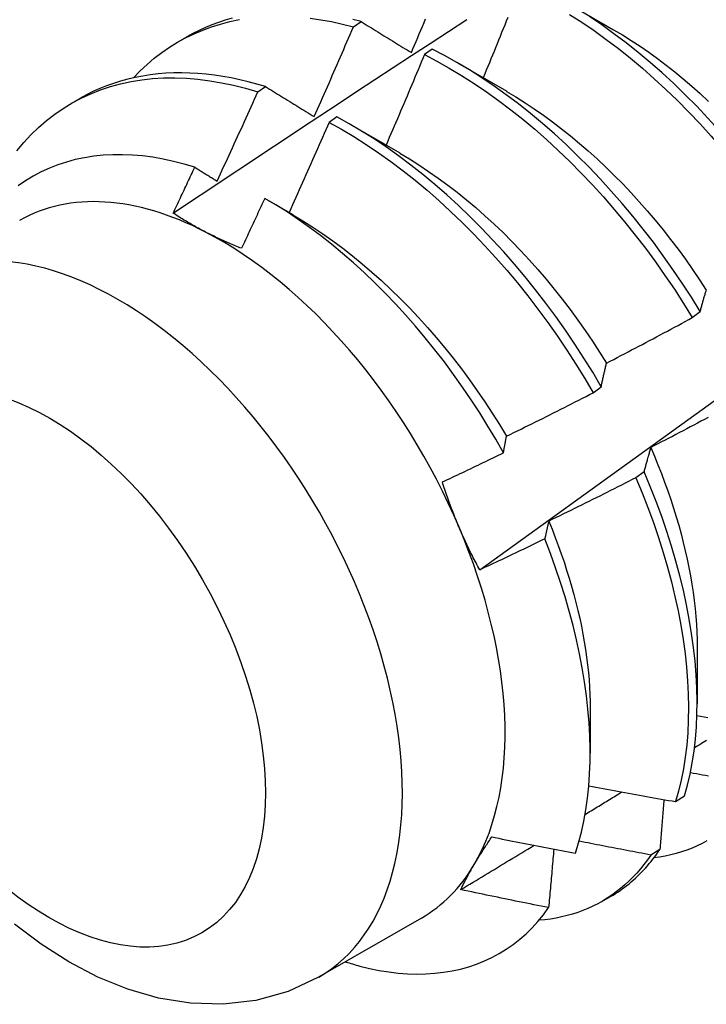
# Model space of a CAD drawing. Header units: inches. Extents: x 25 to 246, y 20 to 159.
# Tile 70 of 111: x 221.271 to 221.495, y 88.947 to 89.267. Entities that reach past the tile are written whole.
import ezdxf

# ---------------------------------------------------------------- set-up
doc = ezdxf.new("R2010")
doc.units = ezdxf.units.IN
doc.header["$MEASUREMENT"] = 0
doc.layers.add('Visible Edges(ANSI)', color=7, linetype='Continuous', lineweight=25)
doc.layers.add('Visible Tangent Edges(ANSI)', color=7, linetype='Continuous', lineweight=25)

msp = doc.modelspace()

# ---------------------------------------------------------------- linework, layer by layer
at = {"layer": 'Visible Edges(ANSI)'}
for p, q in [((221.44856, 89.27341), (221.46451, 89.26418)), ((221.37984, 89.26511), (221.38235, 89.26681)), ((221.32289, 89.26024), (221.32571, 89.26186)), ((221.40546, 89.25785), (221.40296, 89.25608)), ((221.41376, 89.25337), (221.42971, 89.24415)), ((221.34877, 89.24397), (221.35128, 89.24568)), ((221.2881, 89.2402), (221.29091, 89.24182)), ((221.37447, 89.23584), (221.37196, 89.23406)), ((221.37896, 89.23334), (221.39491, 89.22411)), ((221.35197, 89.20878), (221.36011, 89.20407)), ((221.49007, 89.17055), (221.49267, 89.17252)), ((221.45787, 89.14611), (221.46048, 89.14808)), ((221.47439, 89.12045), (221.47174, 89.11846)), ((221.49168, 89.06337), (221.49166, 89.04493)), ((221.45688, 89.04333), (221.45686, 89.02892)), ((221.48467, 89.01314), (221.48757, 89.01502)), ((221.47953, 88.9976), (221.47659, 88.99578)), ((221.46071, 88.98069), (221.46352, 88.98231)), ((221.40196, 88.97526), (221.36855, 88.95602))]:
    msp.add_line(p, q, dxfattribs=at)
at = {"layer": 'Visible Edges(ANSI)', "flags": 128}
for points in [[(221.45011, 89.26918), (221.45413, 89.26661), (221.45813, 89.26389), (221.46211, 89.26103), (221.46607, 89.25804), (221.46999, 89.25491), (221.47388, 89.25165), (221.47773, 89.24826), (221.48153, 89.24476), (221.48529, 89.24113), (221.48899, 89.2374), (221.49263, 89.23355), (221.49622, 89.2296), (221.49974, 89.22556), (221.50318, 89.22142), (221.50656, 89.2172), (221.50985, 89.21289), (221.51307, 89.20851), (221.5162, 89.20405), (221.51924, 89.19953), (221.52218, 89.19495)], [(221.30834, 89.24854), (221.3105, 89.25078), (221.31276, 89.2529), (221.3151, 89.25489), (221.31753, 89.25675), (221.32004, 89.25849), (221.32262, 89.26008), (221.32529, 89.26155), (221.32803, 89.26288), (221.33085, 89.26407), (221.33373, 89.26512), (221.33668, 89.26604), (221.3397, 89.26681), (221.34278, 89.26745)], [(221.32123, 89.20452), (221.32719, 89.20849), (221.33315, 89.21246), (221.33912, 89.21642), (221.34508, 89.22038), (221.35105, 89.22434), (221.35701, 89.22829), (221.36298, 89.23223), (221.36895, 89.23617), (221.37492, 89.24011), (221.38089, 89.24404), (221.38686, 89.24797), (221.39283, 89.25189), (221.3988, 89.25581), (221.40478, 89.25972), (221.41075, 89.26363), (221.41672, 89.26754)], [(221.34039, 89.2679), (221.33818, 89.26727), (221.336, 89.26656), (221.33386, 89.26577), (221.33176, 89.2649), (221.3297, 89.26396), (221.32768, 89.26295), (221.32571, 89.26186)], [(221.3658, 89.26793), (221.36926, 89.26743), (221.37276, 89.2668), (221.37628, 89.26602), (221.37984, 89.26511)], [(221.38235, 89.26681), (221.37971, 89.26749)], [(221.38235, 89.26681), (221.38302, 89.2664), (221.38369, 89.26598), (221.38437, 89.26557), (221.38504, 89.26515), (221.38572, 89.26474), (221.38639, 89.26432), (221.38707, 89.2639), (221.38775, 89.26348), (221.38843, 89.26307), (221.38911, 89.26265), (221.38979, 89.26223), (221.39047, 89.26181), (221.39115, 89.26139), (221.39183, 89.26097), (221.39252, 89.26055), (221.3932, 89.26013), (221.39389, 89.2597), (221.39457, 89.25928), (221.39526, 89.25886), (221.39595, 89.25843), (221.39664, 89.25801), (221.39733, 89.25759), (221.39802, 89.25716), (221.39871, 89.25673)], [(221.39871, 89.25673), (221.39923, 89.25796), (221.39975, 89.25918), (221.40026, 89.2604), (221.40078, 89.26162), (221.4013, 89.26284), (221.40181, 89.26406), (221.40232, 89.26528), (221.40284, 89.26651), (221.40335, 89.26773)], [(221.42095, 89.08852), (221.43225, 89.09665), (221.44355, 89.10478), (221.45483, 89.11291), (221.4661, 89.12103), (221.47737, 89.12916), (221.48862, 89.13728), (221.49987, 89.14541), (221.5111, 89.15353), (221.52232, 89.16165), (221.53354, 89.16977), (221.54474, 89.17789), (221.55594, 89.18601), (221.56712, 89.19413), (221.5783, 89.20224), (221.58946, 89.21035), (221.60062, 89.21846), (221.61177, 89.22656), (221.6229, 89.23467), (221.63403, 89.24277), (221.64515, 89.25086), (221.65626, 89.25896), (221.66737, 89.26705)], [(221.43005, 89.26814), (221.42956, 89.26692), (221.42906, 89.26569), (221.42857, 89.26447), (221.42807, 89.26324), (221.42758, 89.26202), (221.42708, 89.26079), (221.42659, 89.25957), (221.42609, 89.25834), (221.42559, 89.25712), (221.42509, 89.2559), (221.42459, 89.25467), (221.42409, 89.25345), (221.42359, 89.25223), (221.42309, 89.251), (221.42258, 89.24978), (221.42208, 89.24856)], [(221.52477, 89.19692), (221.52182, 89.20149), (221.51877, 89.20601), (221.51564, 89.21046), (221.51242, 89.21484), (221.50911, 89.21914), (221.50573, 89.22336), (221.50228, 89.22749), (221.49876, 89.23153), (221.49517, 89.23547), (221.49152, 89.2393), (221.48782, 89.24303), (221.48406, 89.24665), (221.48025, 89.25014), (221.4764, 89.25352), (221.47251, 89.25677), (221.46858, 89.25989), (221.46462, 89.26287), (221.46064, 89.26572), (221.45664, 89.26843)], [(221.3671, 89.23591), (221.36764, 89.23712), (221.36818, 89.23833), (221.36872, 89.23955), (221.36926, 89.24076), (221.36979, 89.24198), (221.37033, 89.24319), (221.37087, 89.24441), (221.3714, 89.24562), (221.37193, 89.24684), (221.37247, 89.24805), (221.373, 89.24927), (221.37353, 89.25049), (221.37406, 89.2517), (221.37459, 89.25292), (221.37512, 89.25414), (221.37565, 89.25536), (221.37617, 89.25657), (221.3767, 89.25779), (221.37722, 89.25901), (221.37775, 89.26023), (221.37827, 89.26145), (221.3788, 89.26267), (221.37932, 89.26389), (221.37984, 89.26511)], [(221.46451, 89.26417), (221.46738, 89.26247), (221.47024, 89.26067), (221.4731, 89.25879), (221.47594, 89.25683), (221.47876, 89.25478), (221.48158, 89.25266), (221.48437, 89.25045), (221.48714, 89.24817), (221.48989, 89.24581), (221.49262, 89.24339), (221.49532, 89.24089)], [(221.40296, 89.25608), (221.40245, 89.25485), (221.40194, 89.25362), (221.40142, 89.25239), (221.40091, 89.25116), (221.4004, 89.24994), (221.39988, 89.24871), (221.39937, 89.24748), (221.39885, 89.24626), (221.39833, 89.24503), (221.39782, 89.2438), (221.3973, 89.24258), (221.39678, 89.24135), (221.39626, 89.24013), (221.39574, 89.2389), (221.39522, 89.23768), (221.39469, 89.23645), (221.39417, 89.23523), (221.39365, 89.23401), (221.39312, 89.23278), (221.3926, 89.23156), (221.39207, 89.23034), (221.39154, 89.22911), (221.39101, 89.22789), (221.39049, 89.22667)], [(221.40296, 89.25608), (221.407, 89.25397), (221.41104, 89.2517), (221.41507, 89.24929), (221.41909, 89.24672), (221.4231, 89.24402), (221.42708, 89.24117), (221.43103, 89.23818), (221.43496, 89.23506), (221.43885, 89.2318), (221.4427, 89.22843), (221.44651, 89.22493), (221.45027, 89.22131), (221.45397, 89.21758), (221.45762, 89.21374), (221.46121, 89.2098), (221.46473, 89.20576), (221.46818, 89.20163), (221.47156, 89.19741), (221.47486, 89.19311), (221.47808, 89.18873), (221.48121, 89.18428), (221.48426, 89.17976), (221.48721, 89.17518), (221.49007, 89.17055)], [(221.49267, 89.17252), (221.4898, 89.17715), (221.48684, 89.18172), (221.48379, 89.18624), (221.48065, 89.19068), (221.47742, 89.19506), (221.47412, 89.19935), (221.47073, 89.20357), (221.46728, 89.20769), (221.46375, 89.21172), (221.46016, 89.21566), (221.45651, 89.21949), (221.4528, 89.22321), (221.44903, 89.22682), (221.44522, 89.23031), (221.44137, 89.23368), (221.43747, 89.23692), (221.43355, 89.24003), (221.42959, 89.24301), (221.4256, 89.24585), (221.4216, 89.24854), (221.41758, 89.2511), (221.41354, 89.2535), (221.4095, 89.25575), (221.40546, 89.25785)], [(221.35128, 89.24568), (221.34847, 89.24652), (221.34567, 89.24727), (221.34289, 89.24793), (221.34012, 89.24851), (221.33738, 89.249), (221.33465, 89.2494), (221.33195, 89.24972), (221.32927, 89.24995), (221.32662, 89.2501), (221.324, 89.25015), (221.3214, 89.25012), (221.31883, 89.25), (221.3163, 89.2498), (221.3138, 89.2495), (221.31133, 89.24912), (221.3089, 89.24866), (221.3065, 89.2481), (221.30415, 89.24746), (221.30183, 89.24673), (221.29956, 89.24592), (221.29733, 89.24502), (221.29514, 89.24404), (221.293, 89.24297), (221.29091, 89.24182)], [(221.27037, 89.22478), (221.27262, 89.22747), (221.27498, 89.23001), (221.27745, 89.2324), (221.28003, 89.23463), (221.28271, 89.2367), (221.2855, 89.23861), (221.28838, 89.24036), (221.29135, 89.24195), (221.29442, 89.24336), (221.29758, 89.24461), (221.30081, 89.24569), (221.30413, 89.24659), (221.30753, 89.24733), (221.311, 89.24789), (221.31454, 89.24827), (221.31814, 89.24849), (221.3218, 89.24853), (221.32552, 89.24839), (221.32929, 89.24809), (221.33311, 89.24761), (221.33697, 89.24695), (221.34087, 89.24613), (221.34481, 89.24513), (221.34877, 89.24397)], [(221.33551, 89.21495), (221.33607, 89.21616), (221.33664, 89.21736), (221.3372, 89.21857), (221.33776, 89.21978), (221.33831, 89.22098), (221.33887, 89.22219), (221.33943, 89.2234), (221.33999, 89.2246), (221.34054, 89.22581), (221.3411, 89.22702), (221.34165, 89.22823), (221.3422, 89.22944), (221.34275, 89.23065), (221.3433, 89.23186), (221.34385, 89.23307), (221.3444, 89.23428), (221.34495, 89.23549), (221.3455, 89.2367), (221.34605, 89.23791), (221.34659, 89.23912), (221.34714, 89.24033), (221.34768, 89.24155), (221.34823, 89.24276), (221.34877, 89.24397)], [(221.35128, 89.24568), (221.35193, 89.24528), (221.35258, 89.24488), (221.35323, 89.24448), (221.35388, 89.24408), (221.35453, 89.24367), (221.35519, 89.24327), (221.35584, 89.24287), (221.3565, 89.24246), (221.35716, 89.24205), (221.35781, 89.24165), (221.35847, 89.24124), (221.35913, 89.24084), (221.35979, 89.24043), (221.36045, 89.24002), (221.36111, 89.23961), (221.36177, 89.2392), (221.36244, 89.23879), (221.3631, 89.23838), (221.36376, 89.23797), (221.36443, 89.23756), (221.3651, 89.23715), (221.36576, 89.23673), (221.36643, 89.23632), (221.3671, 89.23591)], [(221.4297, 89.24411), (221.43271, 89.24232), (221.43571, 89.24043), (221.43869, 89.23844), (221.44167, 89.23637), (221.44463, 89.23421), (221.44758, 89.23196), (221.4505, 89.22964), (221.4534, 89.22722), (221.45627, 89.22474), (221.45912, 89.22217), (221.46194, 89.21953), (221.46472, 89.21682), (221.46747, 89.21403), (221.47017, 89.21118), (221.47284, 89.20826), (221.47546, 89.20528), (221.47804, 89.20224), (221.48057, 89.19914), (221.48305, 89.19599), (221.48547, 89.19278), (221.48785, 89.18953), (221.49016, 89.18623), (221.49242, 89.18288), (221.49463, 89.1795)], [(221.37196, 89.23406), (221.37143, 89.23283), (221.37089, 89.23161), (221.37036, 89.23039), (221.36982, 89.22916), (221.36928, 89.22794), (221.36875, 89.22672), (221.36821, 89.22549), (221.36767, 89.22427), (221.36713, 89.22305), (221.36659, 89.22183), (221.36604, 89.22061), (221.3655, 89.21938), (221.36496, 89.21816), (221.36441, 89.21694), (221.36387, 89.21572), (221.36332, 89.2145), (221.36278, 89.21328), (221.36223, 89.21206), (221.36168, 89.21085), (221.36113, 89.20963), (221.36058, 89.20841), (221.36003, 89.20719), (221.35948, 89.20597), (221.35893, 89.20475)], [(221.37196, 89.23406), (221.376, 89.2318), (221.38003, 89.2294), (221.38406, 89.22684), (221.38806, 89.22414), (221.39204, 89.2213), (221.396, 89.21832), (221.39993, 89.21521), (221.40382, 89.21196), (221.40768, 89.20859), (221.41149, 89.2051), (221.41525, 89.20149), (221.41896, 89.19777), (221.42261, 89.19393), (221.4262, 89.19), (221.42972, 89.18597), (221.43318, 89.18184), (221.43656, 89.17763), (221.43987, 89.17333), (221.44309, 89.16895), (221.44623, 89.1645), (221.44928, 89.15999), (221.45224, 89.15542), (221.45511, 89.15079), (221.45787, 89.14611)], [(221.46048, 89.14808), (221.4577, 89.15276), (221.45483, 89.15738), (221.45187, 89.16195), (221.44881, 89.16646), (221.44566, 89.17091), (221.44243, 89.17528), (221.43912, 89.17957), (221.43573, 89.18378), (221.43227, 89.1879), (221.42874, 89.19192), (221.42514, 89.19585), (221.42149, 89.19967), (221.41778, 89.20339), (221.41401, 89.20699), (221.4102, 89.21047), (221.40634, 89.21383), (221.40244, 89.21707), (221.39851, 89.22017), (221.39455, 89.22314), (221.39057, 89.22597), (221.38656, 89.22866), (221.38254, 89.2312), (221.37851, 89.2336), (221.37447, 89.23584)], [(221.39491, 89.22404), (221.39805, 89.22217), (221.40119, 89.2202), (221.40432, 89.21812), (221.40743, 89.21595), (221.41052, 89.21368), (221.41359, 89.21132), (221.41664, 89.20887), (221.41966, 89.20633), (221.42265, 89.2037), (221.4256, 89.20098), (221.42852, 89.19818), (221.43141, 89.1953), (221.43425, 89.19234), (221.43705, 89.1893), (221.4398, 89.1862), (221.44251, 89.18303), (221.44517, 89.1798), (221.44777, 89.17651), (221.45032, 89.17317), (221.45281, 89.16977), (221.45525, 89.16633), (221.45762, 89.16284), (221.45993, 89.15931), (221.46217, 89.15574)], [(221.32826, 89.21945), (221.3248, 89.22048), (221.32138, 89.22136), (221.31798, 89.22209), (221.31462, 89.22268), (221.3113, 89.22312), (221.30802, 89.2234), (221.30479, 89.22353), (221.3016, 89.22352), (221.29846, 89.22335), (221.29538, 89.22303), (221.29235, 89.22255), (221.2894, 89.22193), (221.28651, 89.22115), (221.2837, 89.22022), (221.28096, 89.21915), (221.27831, 89.21793), (221.27573, 89.21656), (221.27323, 89.21505), (221.27081, 89.21339)], [(221.32122, 89.20452), (221.32152, 89.20514), (221.32182, 89.20576), (221.32211, 89.20638), (221.32241, 89.207), (221.3227, 89.20763), (221.323, 89.20825), (221.32329, 89.20887), (221.32358, 89.20949), (221.32388, 89.21011), (221.32417, 89.21073), (221.32446, 89.21135), (221.32476, 89.21198), (221.32505, 89.2126), (221.32534, 89.21322), (221.32564, 89.21384), (221.32593, 89.21446), (221.32622, 89.21509), (221.32651, 89.21571), (221.3268, 89.21633), (221.3271, 89.21695), (221.32739, 89.21758), (221.32768, 89.2182), (221.32797, 89.21882), (221.32826, 89.21945)], [(221.32826, 89.21945), (221.32856, 89.21926), (221.32886, 89.21907), (221.32916, 89.21889), (221.32946, 89.2187), (221.32976, 89.21852), (221.33006, 89.21833), (221.33036, 89.21814), (221.33067, 89.21796), (221.33097, 89.21777), (221.33127, 89.21758), (221.33157, 89.2174), (221.33187, 89.21721), (221.33218, 89.21702), (221.33248, 89.21683), (221.33278, 89.21665), (221.33308, 89.21646), (221.33339, 89.21627), (221.33369, 89.21608), (221.33399, 89.21589), (221.3343, 89.21571), (221.3346, 89.21552), (221.3349, 89.21533), (221.33521, 89.21514), (221.33551, 89.21495)], [(221.351, 89.20934), (221.35069, 89.20866), (221.35038, 89.20798), (221.35006, 89.2073), (221.34975, 89.20662), (221.34944, 89.20595), (221.34913, 89.20527), (221.34882, 89.20459), (221.3485, 89.20391), (221.34819, 89.20324), (221.34788, 89.20256), (221.34756, 89.20188), (221.34725, 89.20121), (221.34694, 89.20053), (221.34662, 89.19985), (221.34631, 89.19918), (221.34599, 89.1985), (221.34568, 89.19782), (221.34536, 89.19715), (221.34505, 89.19647), (221.34473, 89.1958), (221.34441, 89.19512), (221.3441, 89.19444), (221.34378, 89.19377), (221.34346, 89.19309)], [(221.42868, 89.12659), (221.42618, 89.13097), (221.4236, 89.1353), (221.42094, 89.13957), (221.41818, 89.1438), (221.41535, 89.14797), (221.41243, 89.15208), (221.40944, 89.15612), (221.40638, 89.16007), (221.40325, 89.16395), (221.40007, 89.16773), (221.39683, 89.17142), (221.39353, 89.17502), (221.39019, 89.17851), (221.38679, 89.18191), (221.38334, 89.1852), (221.37986, 89.18838), (221.37633, 89.19145), (221.37276, 89.1944), (221.36917, 89.19722), (221.36557, 89.19991), (221.36194, 89.20247), (221.3583, 89.2049), (221.35465, 89.20719), (221.351, 89.20934)], [(221.33174, 89.19839), (221.33127, 89.19863), (221.33081, 89.19888), (221.33034, 89.19912), (221.32988, 89.19936), (221.32943, 89.19961), (221.32898, 89.19986), (221.32852, 89.20011), (221.32808, 89.20036), (221.32763, 89.20061), (221.32719, 89.20086), (221.32674, 89.20111), (221.32631, 89.20137), (221.32587, 89.20163), (221.32543, 89.20188), (221.325, 89.20214), (221.32457, 89.2024), (221.32415, 89.20266), (221.32372, 89.20292), (221.3233, 89.20319), (221.32288, 89.20345), (221.32246, 89.20372), (221.32205, 89.20398), (221.32164, 89.20425), (221.32122, 89.20452)], [(221.36012, 89.20403), (221.3634, 89.20208), (221.36667, 89.20002), (221.36992, 89.19785), (221.37316, 89.19557), (221.37638, 89.19317), (221.37957, 89.19068), (221.38274, 89.18808), (221.38588, 89.18538), (221.38898, 89.18259), (221.39205, 89.17971), (221.39509, 89.17675), (221.39808, 89.1737), (221.40102, 89.17057), (221.40392, 89.16737), (221.40677, 89.16409), (221.40957, 89.16075), (221.4123, 89.15734), (221.41498, 89.15387), (221.4176, 89.15034), (221.42015, 89.14676), (221.42263, 89.14313), (221.42504, 89.13946), (221.42738, 89.13574), (221.42964, 89.13198)], [(221.34346, 89.19309), (221.34295, 89.1933), (221.34244, 89.1935), (221.34193, 89.19371), (221.34142, 89.19392), (221.34092, 89.19413), (221.34041, 89.19434), (221.33991, 89.19455), (221.33941, 89.19477), (221.33892, 89.19498), (221.33842, 89.1952), (221.33793, 89.19542), (221.33744, 89.19564), (221.33696, 89.19586), (221.33647, 89.19608), (221.33599, 89.19631), (221.33551, 89.19653), (221.33503, 89.19676), (221.33455, 89.19699), (221.33408, 89.19722), (221.3336, 89.19745), (221.33313, 89.19768), (221.33267, 89.19792), (221.3322, 89.19815), (221.33174, 89.19839)], [(221.49267, 89.17252), (221.49275, 89.17283), (221.49283, 89.17313), (221.49291, 89.17343), (221.49299, 89.17373), (221.49307, 89.17403), (221.49315, 89.17433), (221.49323, 89.17463), (221.49331, 89.17492), (221.49339, 89.17522), (221.49347, 89.17551), (221.49356, 89.17581), (221.49364, 89.1761), (221.49372, 89.17639), (221.49381, 89.17668), (221.49389, 89.17697), (221.49398, 89.17726), (221.49406, 89.17754), (221.49415, 89.17783), (221.49423, 89.17811), (221.49432, 89.1784), (221.49441, 89.17868), (221.49449, 89.17896), (221.49458, 89.17924), (221.49467, 89.17952)], [(221.4622, 89.15577), (221.46336, 89.15637), (221.46453, 89.15698), (221.4657, 89.15758), (221.46687, 89.15819), (221.46803, 89.1588), (221.4692, 89.15941), (221.47036, 89.16002), (221.47152, 89.16063), (221.47269, 89.16124), (221.47385, 89.16185), (221.47501, 89.16247), (221.47617, 89.16308), (221.47734, 89.1637), (221.4785, 89.16432), (221.47966, 89.16494), (221.48082, 89.16556), (221.48197, 89.16618), (221.48313, 89.1668), (221.48429, 89.16742), (221.48545, 89.16804), (221.4866, 89.16867), (221.48776, 89.16929), (221.48892, 89.16992), (221.49007, 89.17055)], [(221.46048, 89.14808), (221.46054, 89.14842), (221.46061, 89.14875), (221.46068, 89.14908), (221.46075, 89.14941), (221.46082, 89.14974), (221.46089, 89.15007), (221.46096, 89.15039), (221.46103, 89.15072), (221.4611, 89.15104), (221.46117, 89.15136), (221.46124, 89.15169), (221.46131, 89.15201), (221.46138, 89.15233), (221.46145, 89.15265), (221.46153, 89.15296), (221.4616, 89.15328), (221.46167, 89.15359), (221.46175, 89.15391), (221.46182, 89.15422), (221.4619, 89.15453), (221.46197, 89.15484), (221.46205, 89.15515), (221.46212, 89.15546), (221.4622, 89.15577)], [(221.42965, 89.13198), (221.43083, 89.13256), (221.43201, 89.13314), (221.43319, 89.13372), (221.43438, 89.1343), (221.43556, 89.13488), (221.43673, 89.13546), (221.43791, 89.13604), (221.43909, 89.13662), (221.44027, 89.13721), (221.44145, 89.13779), (221.44262, 89.13838), (221.4438, 89.13897), (221.44498, 89.13956), (221.44615, 89.14015), (221.44732, 89.14074), (221.4485, 89.14133), (221.44967, 89.14192), (221.45084, 89.14252), (221.45202, 89.14311), (221.45319, 89.14371), (221.45436, 89.14431), (221.45553, 89.14491), (221.4567, 89.14551), (221.45787, 89.14611)], [(221.49525, 89.13808), (221.49409, 89.13746), (221.49292, 89.13684), (221.49176, 89.13622), (221.49059, 89.13561), (221.48943, 89.135), (221.48826, 89.13438), (221.4871, 89.13377), (221.48593, 89.13316), (221.48476, 89.13255), (221.4836, 89.13194), (221.48243, 89.13133), (221.48126, 89.13073), (221.48009, 89.13012), (221.47892, 89.12952), (221.47775, 89.12892), (221.47658, 89.12831)], [(221.42868, 89.12659), (221.42872, 89.12682), (221.42875, 89.12705), (221.42879, 89.12728), (221.42883, 89.12751), (221.42887, 89.12774), (221.42891, 89.12797), (221.42895, 89.1282), (221.42899, 89.12842), (221.42903, 89.12865), (221.42907, 89.12887), (221.42911, 89.1291), (221.42915, 89.12932), (221.42919, 89.12955), (221.42923, 89.12977), (221.42928, 89.13), (221.42932, 89.13022), (221.42936, 89.13044), (221.4294, 89.13066), (221.42944, 89.13088), (221.42948, 89.13111), (221.42952, 89.13133), (221.42957, 89.13155), (221.42961, 89.13177), (221.42965, 89.13198)], [(221.47658, 89.12831), (221.47648, 89.128), (221.47639, 89.12768), (221.47629, 89.12736), (221.4762, 89.12705), (221.4761, 89.12673), (221.47601, 89.12641), (221.47591, 89.12608), (221.47582, 89.12576), (221.47573, 89.12544), (221.47564, 89.12511), (221.47554, 89.12479), (221.47545, 89.12446), (221.47536, 89.12413), (221.47527, 89.1238), (221.47518, 89.12347), (221.47509, 89.12314), (221.475, 89.12281), (221.47492, 89.12247), (221.47483, 89.12214), (221.47474, 89.1218), (221.47465, 89.12147), (221.47457, 89.12113), (221.47448, 89.12079), (221.47439, 89.12045)], [(221.47656, 89.12832), (221.47777, 89.1255), (221.47893, 89.12268), (221.48004, 89.11985), (221.4811, 89.11703), (221.48212, 89.11422), (221.48308, 89.1114), (221.48399, 89.10859), (221.48486, 89.10579), (221.48567, 89.103), (221.48644, 89.10022), (221.48715, 89.09746), (221.48781, 89.0947), (221.48842, 89.09197), (221.48898, 89.08925), (221.48949, 89.08655), (221.48994, 89.08387), (221.49034, 89.08121), (221.49069, 89.07858), (221.49099, 89.07597), (221.49123, 89.07339), (221.49142, 89.07084), (221.49156, 89.06832), (221.49164, 89.06583), (221.49167, 89.06338)], [(221.40879, 89.1171), (221.40963, 89.11749), (221.41046, 89.11788), (221.41129, 89.11827), (221.41212, 89.11866), (221.41295, 89.11905), (221.41378, 89.11945), (221.41461, 89.11984), (221.41544, 89.12023), (221.41627, 89.12063), (221.4171, 89.12102), (221.41793, 89.12141), (221.41875, 89.12181), (221.41958, 89.12221), (221.42041, 89.1226), (221.42124, 89.123), (221.42207, 89.1234), (221.42289, 89.12379), (221.42372, 89.12419), (221.42455, 89.12459), (221.42537, 89.12499), (221.4262, 89.12539), (221.42703, 89.12579), (221.42785, 89.12619), (221.42868, 89.12659)], [(221.47174, 89.11846), (221.47057, 89.11786), (221.46939, 89.11726), (221.46822, 89.11667), (221.46704, 89.11607), (221.46587, 89.11548), (221.46469, 89.11488), (221.46352, 89.11429), (221.46234, 89.1137), (221.46116, 89.11311), (221.45998, 89.11252), (221.45881, 89.11193), (221.45763, 89.11135), (221.45645, 89.11076), (221.45527, 89.11017), (221.45409, 89.10959), (221.45291, 89.10901), (221.45172, 89.10843), (221.45054, 89.10785), (221.44936, 89.10727), (221.44817, 89.10669), (221.44699, 89.10611), (221.44581, 89.10554), (221.44462, 89.10496), (221.44344, 89.10439)], [(221.47174, 89.11846), (221.47376, 89.1136), (221.47566, 89.10875), (221.47744, 89.10389), (221.4791, 89.09904), (221.48063, 89.09421), (221.48204, 89.08941), (221.48331, 89.08462), (221.48446, 89.07988), (221.48547, 89.07517), (221.48636, 89.07051), (221.48711, 89.0659), (221.48772, 89.06134), (221.4882, 89.05685), (221.48855, 89.05243), (221.48876, 89.04808), (221.48884, 89.04381), (221.48879, 89.03963), (221.4886, 89.03553), (221.48827, 89.03153), (221.48782, 89.02764), (221.48723, 89.02384), (221.48651, 89.02016), (221.48565, 89.01659), (221.48467, 89.01314)], [(221.48757, 89.01502), (221.48854, 89.01848), (221.48938, 89.02205), (221.49009, 89.02575), (221.49067, 89.02955), (221.49111, 89.03345), (221.49143, 89.03746), (221.49161, 89.04156), (221.49165, 89.04575), (221.49156, 89.05003), (221.49134, 89.05438), (221.49098, 89.05881), (221.49049, 89.06331), (221.48986, 89.06786), (221.4891, 89.07248), (221.48821, 89.07715), (221.48719, 89.08186), (221.48603, 89.08661), (221.48475, 89.09139), (221.48333, 89.0962), (221.48179, 89.10103), (221.48013, 89.10588), (221.47834, 89.11073), (221.47642, 89.11559), (221.47439, 89.12045)], [(221.41424, 89.10235), (221.41398, 89.10295), (221.41373, 89.10356), (221.41348, 89.10416), (221.41323, 89.10477), (221.41299, 89.10537), (221.41275, 89.10598), (221.41251, 89.10659), (221.41227, 89.1072), (221.41204, 89.10781), (221.4118, 89.10842), (221.41157, 89.10903), (221.41135, 89.10964), (221.41112, 89.11026), (221.4109, 89.11088), (221.41068, 89.11149), (221.41046, 89.11211), (221.41024, 89.11273), (221.41003, 89.11335), (221.40982, 89.11397), (221.40961, 89.1146), (221.4094, 89.11522), (221.4092, 89.11585), (221.40899, 89.11647), (221.40879, 89.1171)], [(221.42095, 89.08852), (221.42064, 89.08908), (221.42034, 89.08964), (221.42004, 89.09021), (221.41974, 89.09077), (221.41944, 89.09133), (221.41915, 89.0919), (221.41885, 89.09247), (221.41856, 89.09304), (221.41828, 89.09361), (221.41799, 89.09418), (221.41771, 89.09475), (221.41743, 89.09533), (221.41715, 89.09591), (221.41687, 89.09648), (221.4166, 89.09706), (221.41633, 89.09765), (221.41606, 89.09823), (221.41579, 89.09881), (221.41553, 89.0994), (221.41526, 89.09999), (221.415, 89.10058), (221.41475, 89.10117), (221.41449, 89.10176), (221.41424, 89.10235)], [(221.44344, 89.10439), (221.44338, 89.10415), (221.44332, 89.10391), (221.44326, 89.10368), (221.4432, 89.10344), (221.44314, 89.1032), (221.44309, 89.10296), (221.44303, 89.10272), (221.44297, 89.10248), (221.44291, 89.10224), (221.44286, 89.102), (221.4428, 89.10176), (221.44274, 89.10151), (221.44269, 89.10127), (221.44263, 89.10103), (221.44257, 89.10078), (221.44252, 89.10054), (221.44246, 89.10029), (221.44241, 89.10005), (221.44235, 89.0998), (221.4423, 89.09956), (221.44224, 89.09931), (221.44219, 89.09906), (221.44213, 89.09881), (221.44208, 89.09857)], [(221.44338, 89.10439), (221.44446, 89.10173), (221.4455, 89.09907), (221.4465, 89.09641), (221.44745, 89.09375), (221.44836, 89.09109), (221.44922, 89.08845), (221.45004, 89.08581), (221.45082, 89.08317), (221.45155, 89.08055), (221.45224, 89.07794), (221.45288, 89.07534), (221.45347, 89.07276), (221.45402, 89.07019), (221.45452, 89.06764), (221.45497, 89.06511), (221.45537, 89.0626), (221.45573, 89.06011), (221.45603, 89.05764), (221.45629, 89.05519), (221.4565, 89.05277), (221.45665, 89.05038), (221.45677, 89.04802), (221.45683, 89.04568), (221.45685, 89.04337)], [(221.44208, 89.09857), (221.4412, 89.09814), (221.44033, 89.09772), (221.43945, 89.09729), (221.43857, 89.09687), (221.43769, 89.09645), (221.43681, 89.09602), (221.43593, 89.0956), (221.43505, 89.09518), (221.43418, 89.09476), (221.4333, 89.09434), (221.43242, 89.09392), (221.43153, 89.0935), (221.43065, 89.09308), (221.42977, 89.09267), (221.42889, 89.09225), (221.42801, 89.09183), (221.42713, 89.09142), (221.42625, 89.091), (221.42536, 89.09059), (221.42448, 89.09017), (221.4236, 89.08976), (221.42271, 89.08935), (221.42183, 89.08894), (221.42095, 89.08852)], [(221.45207, 88.99635), (221.4531, 88.99971), (221.45401, 89.00319), (221.45479, 89.00679), (221.45545, 89.01049), (221.45599, 89.01428), (221.4564, 89.01816), (221.45668, 89.02213), (221.45683, 89.02619), (221.45686, 89.03033), (221.45675, 89.03454), (221.45652, 89.03882), (221.45616, 89.04318), (221.45568, 89.0476), (221.45506, 89.05208), (221.45432, 89.05661), (221.45345, 89.06118), (221.45245, 89.06578), (221.45133, 89.07041), (221.45009, 89.07507), (221.44873, 89.07974), (221.44725, 89.08443), (221.44564, 89.08914), (221.44392, 89.09385), (221.44208, 89.09857)], [(221.4916, 89.04115), (221.49279, 89.04095), (221.49399, 89.04074), (221.49519, 89.04054)], [(221.49081, 89.03072), (221.49137, 89.03107), (221.49194, 89.03141), (221.4925, 89.03176), (221.49306, 89.03211), (221.49363, 89.03245), (221.49419, 89.0328), (221.49476, 89.03314)], [(221.49534, 89.02142), (221.49436, 89.0216), (221.49338, 89.02178), (221.4924, 89.02195), (221.49142, 89.02213), (221.49045, 89.02231), (221.48947, 89.02248)], [(221.4552, 89.00899), (221.4557, 89.00929), (221.45619, 89.0096), (221.45669, 89.0099), (221.45719, 89.0102), (221.45769, 89.01051), (221.45819, 89.01081), (221.45869, 89.01111), (221.45918, 89.01142), (221.45968, 89.01172), (221.46018, 89.01202), (221.46068, 89.01232), (221.46117, 89.01263), (221.46167, 89.01293), (221.46217, 89.01323), (221.46267, 89.01354), (221.46317, 89.01384), (221.46366, 89.01414), (221.46416, 89.01445), (221.46466, 89.01475), (221.46516, 89.01505), (221.46566, 89.01536), (221.46615, 89.01566), (221.46665, 89.01596), (221.46715, 89.01627)], [(221.4564, 89.01825), (221.45758, 89.01803), (221.45875, 89.01781), (221.45993, 89.01759), (221.46111, 89.01737), (221.46228, 89.01715), (221.46346, 89.01694), (221.46464, 89.01672), (221.46581, 89.01651), (221.46699, 89.01629), (221.46817, 89.01608), (221.46934, 89.01586), (221.47052, 89.01565), (221.4717, 89.01544), (221.47288, 89.01523), (221.47406, 89.01501), (221.47524, 89.0148), (221.47642, 89.01459), (221.47759, 89.01438), (221.47877, 89.01418), (221.47995, 89.01397), (221.48113, 89.01376), (221.48231, 89.01355), (221.48349, 89.01335), (221.48467, 89.01314)], [(221.48084, 89.01381), (221.48078, 89.01314), (221.48073, 89.01247), (221.48068, 89.01179), (221.48062, 89.01112), (221.48057, 89.01045), (221.48052, 89.00977), (221.48047, 89.0091), (221.48041, 89.00842), (221.48036, 89.00775), (221.4803, 89.00707), (221.48025, 89.0064), (221.4802, 89.00572), (221.48014, 89.00505), (221.48009, 89.00437), (221.48003, 89.0037), (221.47998, 89.00302), (221.47992, 89.00234), (221.47987, 89.00167), (221.47981, 89.00099), (221.47976, 89.00031), (221.4797, 88.99964), (221.47965, 88.99896), (221.47959, 88.99828), (221.47953, 88.9976)], [(221.41913, 88.99266), (221.41935, 88.99302), (221.41956, 88.99338), (221.41978, 88.99375), (221.42, 88.99411), (221.42022, 88.99448), (221.42045, 88.99484), (221.42068, 88.99521), (221.42091, 88.99558), (221.42114, 88.99595), (221.42137, 88.99632), (221.42161, 88.9967), (221.42184, 88.99707), (221.42209, 88.99745), (221.42233, 88.99782), (221.42257, 88.9982), (221.42282, 88.99858), (221.42307, 88.99896), (221.42332, 88.99935), (221.42357, 88.99973), (221.42383, 89.00011), (221.42409, 89.0005), (221.42435, 89.00089), (221.42461, 89.00127), (221.42487, 89.00166)], [(221.42487, 89.00166), (221.426, 89.00144), (221.42713, 89.00121), (221.42826, 89.00098), (221.42939, 89.00075), (221.43053, 89.00053), (221.43166, 89.0003), (221.43279, 89.00008), (221.43392, 88.99985), (221.43505, 88.99963), (221.43619, 88.99941), (221.43732, 88.99919), (221.43845, 88.99896), (221.43959, 88.99874), (221.44072, 88.99852), (221.44185, 88.9983), (221.44299, 88.99808), (221.44412, 88.99786), (221.44525, 88.99765), (221.44639, 88.99743), (221.44752, 88.99721), (221.44866, 88.99699), (221.44979, 88.99678), (221.45093, 88.99656), (221.45207, 88.99635)], [(221.47659, 88.99578), (221.47562, 88.99597), (221.47464, 88.99615), (221.47367, 88.99633), (221.47269, 88.99652), (221.47172, 88.9967), (221.47075, 88.99688), (221.46978, 88.99707), (221.4688, 88.99725), (221.46783, 88.99744), (221.46686, 88.99763), (221.46588, 88.99781), (221.46491, 88.998), (221.46394, 88.99819), (221.46297, 88.99838), (221.462, 88.99857), (221.46102, 88.99875), (221.46005, 88.99894), (221.45908, 88.99913), (221.45811, 88.99932), (221.45714, 88.99952), (221.45617, 88.99971), (221.4552, 88.9999), (221.45423, 89.00009), (221.45326, 89.00028)], [(221.49486, 89.00037), (221.49328, 88.99953), (221.49166, 88.99876), (221.49001, 88.99805), (221.48833, 88.9974), (221.48662, 88.99682), (221.48487, 88.9963), (221.48309, 88.99584), (221.48129, 88.99545), (221.47945, 88.99512), (221.47759, 88.99486)], [(221.41478, 88.98452), (221.41578, 88.98512), (221.41677, 88.98572), (221.41777, 88.98632), (221.41876, 88.98692), (221.41975, 88.98752), (221.42075, 88.98812), (221.42174, 88.98872), (221.42274, 88.98932), (221.42373, 88.98992), (221.42472, 88.99052), (221.42572, 88.99112), (221.42671, 88.99172), (221.4277, 88.99232), (221.4287, 88.99292), (221.42969, 88.99352), (221.43068, 88.99412), (221.43168, 88.99472), (221.43267, 88.99532), (221.43366, 88.99593), (221.43466, 88.99653), (221.43565, 88.99713), (221.43664, 88.99773), (221.43764, 88.99833), (221.43863, 88.99893)], [(221.44504, 88.99769), (221.44497, 88.9969), (221.4449, 88.99611), (221.44484, 88.99532), (221.44477, 88.99453), (221.4447, 88.99374), (221.44463, 88.99295), (221.44456, 88.99216), (221.44449, 88.99137), (221.44443, 88.99058), (221.44436, 88.98978), (221.44429, 88.98899), (221.44422, 88.9882), (221.44415, 88.98741), (221.44408, 88.98661), (221.44401, 88.98582), (221.44394, 88.98503), (221.44387, 88.98423), (221.4438, 88.98344), (221.44373, 88.98265), (221.44365, 88.98185), (221.44358, 88.98106), (221.44351, 88.98026), (221.44344, 88.97947), (221.44337, 88.97867)], [(221.46352, 88.98231), (221.4643, 88.98277), (221.46507, 88.98325), (221.46584, 88.98374), (221.46659, 88.98425), (221.46733, 88.98477), (221.46807, 88.98531), (221.46879, 88.98587), (221.46951, 88.98644), (221.47021, 88.98702), (221.47091, 88.98763), (221.47159, 88.98824), (221.47227, 88.98887), (221.47293, 88.98952), (221.47358, 88.99018), (221.47423, 88.99086), (221.47486, 88.99155), (221.47548, 88.99225), (221.47609, 88.99297), (221.47669, 88.99371), (221.47728, 88.99446), (221.47786, 88.99522), (221.47843, 88.996), (221.47899, 88.99679), (221.47953, 88.9976)], [(221.47659, 88.99578), (221.47551, 88.99422), (221.47438, 88.99272), (221.47321, 88.99127), (221.472, 88.98988), (221.47075, 88.98854), (221.46946, 88.98726), (221.46813, 88.98604), (221.46676, 88.98487), (221.46535, 88.98377), (221.46391, 88.98272), (221.46243, 88.98174), (221.46091, 88.98081), (221.45936, 88.97995), (221.45777, 88.97915), (221.45615, 88.9784), (221.4545, 88.97773), (221.45281, 88.97711), (221.4511, 88.97656), (221.44935, 88.97606), (221.44757, 88.97564), (221.44577, 88.97527), (221.44393, 88.97497), (221.44207, 88.97474), (221.44019, 88.97456)], [(221.41478, 88.98452), (221.41494, 88.98484), (221.41509, 88.98516), (221.41525, 88.98549), (221.41541, 88.98582), (221.41558, 88.98615), (221.41574, 88.98648), (221.41591, 88.98681), (221.41608, 88.98714), (221.41625, 88.98748), (221.41643, 88.98781), (221.41661, 88.98815), (221.41679, 88.98849), (221.41697, 88.98883), (221.41715, 88.98917), (221.41734, 88.98951), (221.41753, 88.98985), (221.41772, 88.9902), (221.41792, 88.99055), (221.41811, 88.9909), (221.41831, 88.99125), (221.41851, 88.9916), (221.41872, 88.99195), (221.41893, 88.9923), (221.41913, 88.99266)], [(221.44337, 88.97867), (221.44217, 88.97891), (221.44098, 88.97914), (221.43979, 88.97938), (221.43859, 88.97962), (221.4374, 88.97986), (221.43621, 88.9801), (221.43502, 88.98034), (221.43382, 88.98058), (221.43263, 88.98082), (221.43144, 88.98106), (221.43025, 88.9813), (221.42906, 88.98155), (221.42787, 88.98179), (221.42668, 88.98204), (221.42549, 88.98228), (221.4243, 88.98253), (221.42311, 88.98277), (221.42192, 88.98302), (221.42073, 88.98327), (221.41954, 88.98352), (221.41835, 88.98376), (221.41716, 88.98401), (221.41597, 88.98426), (221.41478, 88.98452)], [(221.38192, 88.95968), (221.3851, 88.9589), (221.38826, 88.95826), (221.39137, 88.95776), (221.39445, 88.9574), (221.39749, 88.95717), (221.40048, 88.95708), (221.40343, 88.95713), (221.40633, 88.95732), (221.40917, 88.95764), (221.41196, 88.95811), (221.41469, 88.95871), (221.41735, 88.95946), (221.41994, 88.96033), (221.42246, 88.96134), (221.4249, 88.96249), (221.42728, 88.96377), (221.42958, 88.96518), (221.4318, 88.96672), (221.43394, 88.9684), (221.436, 88.9702), (221.43798, 88.97213), (221.43987, 88.97419), (221.44166, 88.97637), (221.44337, 88.97867)], [(221.36855, 88.95602), (221.35863, 88.95138), (221.34815, 88.94846), (221.33749, 88.94723), (221.32689, 88.94756), (221.31651, 88.94926), (221.30645, 88.95215), (221.29672, 88.9561), (221.28733, 88.961), (221.27828, 88.96674), (221.26958, 88.97326)]]:
    msp.add_lwpolyline(points, dxfattribs=at)
at = {"layer": 'Visible Edges(ANSI)'}
for centre, major_axis, start_param, end_param in [((221.33663, 89.0887), (-0.06533, 0.11344), 5.552669, 6.283185), ((221.33663, 89.0887), (0.06533, -0.11344), 1.363879, 2.411076), ((221.33663, 89.0887), (0.06533, -0.11344), 0.316681, 1.363879), ((221.33663, 89.0887), (0.06533, -0.11344), 0, 0.316681), ((221.35403, 89.09872), (0.07761, -0.13476), 5.712947, 5.756075)]:
    msp.add_ellipse(centre, major_axis=major_axis, ratio=0.578093, start_param=start_param, end_param=end_param, dxfattribs=at)
at = {"layer": 'Visible Tangent Edges(ANSI)'}
msp.add_ellipse((221.30323, 89.06946), major_axis=(0.06533, -0.11344), ratio=0.578093, start_param=0, end_param=3.141593, dxfattribs=at)
msp.add_ellipse((221.28096, 89.05664), major_axis=(0.04961, -0.08615), ratio=0.578093, dxfattribs=at)

doc.saveas('drawing.dxf')
